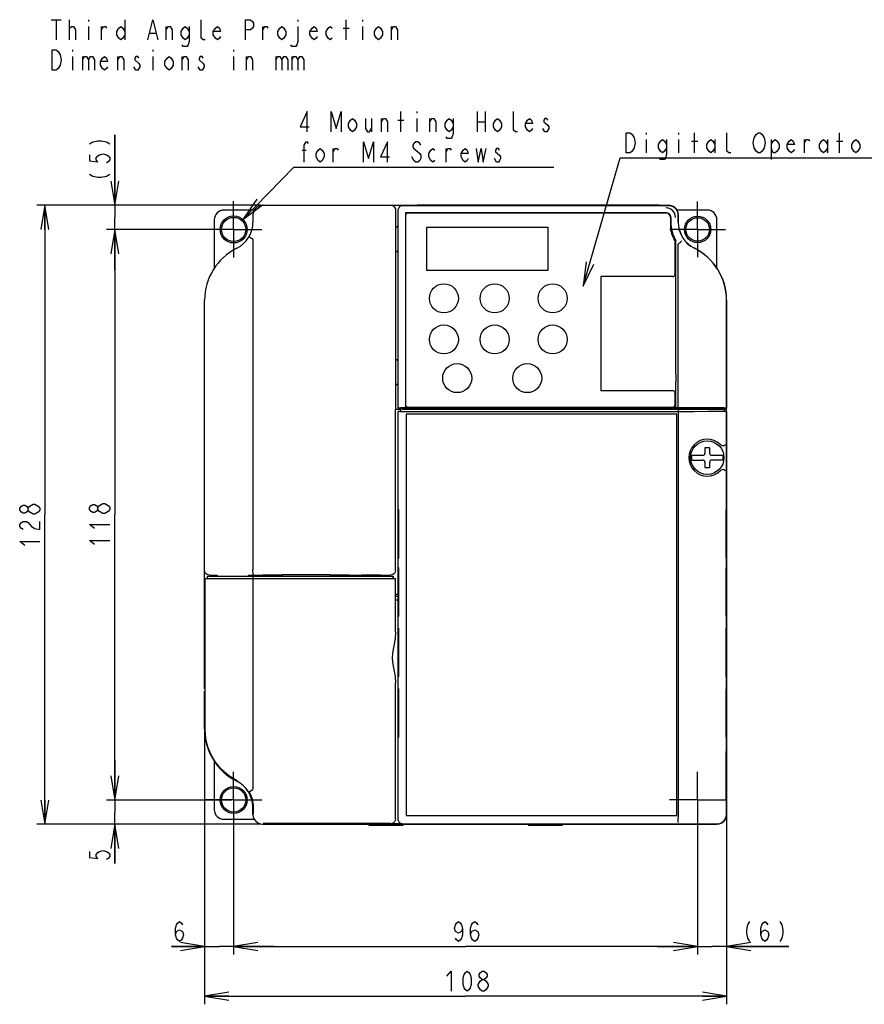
# Model space of a CAD drawing. Extents: x 30 to 410, y 12 to 287.
# Tile 14 of 19: x 30 to 135, y 151 to 273. Entities that reach past the tile are written whole.
import ezdxf

# ---------------------------------------------------------------- set-up
doc = ezdxf.new("R2010")
doc.units = 0
doc.header["$LTSCALE"] = 23.1
doc.linetypes.add('CENTER', pattern=[0.6, 0.375, -0.075, 0.075, -0.075])
doc.layers.get('0').update_dxf_attribs({"linetype": 'CONTINUOUS'})
for name, color, linetype in [('ALL_DIM', 7, 'CONTINUOUS'), ('ALL_NOTE', 7, 'CONTINUOUS'), ('DEFAULT_1', 7, 'CENTER')]:
    doc.layers.add(name, color=color, linetype=linetype)
doc.dimstyles.get("Standard").update_dxf_attribs({"dimtxt": 2.5, "dimasz": 2.5, "dimexe": 1.25, "dimexo": 0.625, "dimtad": 1, "dimcen": 2.5, "dimazin": 3, "dimtfac": 1, "dimtmove": 0, "dimatfit": 3})

# ---------------------------------------------------------------- blocks, each defined once
blk = doc.blocks.new('_OPEN')
at = {"color": 0, "linetype": 'BYBLOCK'}
for p, q in [((0, 0), (-1, 0.167)), ((-1, -0.167), (0, 0)), ((-1, 0), (0, 0))]:
    blk.add_line(p, q, dxfattribs=at)
blk = doc.blocks.new('*D0')
at = {"layer": 'ALL_DIM', "color": 2, "linetype": 'CONTINUOUS'}
for p, q in [((53.04, 189.5), (53.04, 156.93)), ((56.64, 175.87), (56.64, 156.93)), ((53.04, 157.93), (48.93, 157.93)), ((48.93, 157.93), (54.84, 157.93)), ((61.64, 157.93), (54.84, 157.93)), ((56.64, 157.93), (61.64, 157.93))]:
    blk.add_line(p, q, dxfattribs=at)
at = {"layer": 'ALL_DIM', "color": 2, "linetype": 'CONTINUOUS', "xscale": 3, "yscale": 3, "zscale": 3}
blk.add_blockref('_OPEN', (53.04, 157.93), dxfattribs=at)
at = {"layer": 'ALL_DIM', "color": 2, "linetype": 'CONTINUOUS', "xscale": 3, "yscale": 3, "zscale": 3, "rotation": 180}
blk.add_blockref('_OPEN', (56.64, 157.93), dxfattribs=at)
blk = doc.blocks.new('*D1')
at = {"layer": 'ALL_DIM', "color": 2, "linetype": 'CONTINUOUS'}
for p, q in [((56.64, 175.87), (56.64, 156.93)), ((114.24, 175.87), (114.24, 156.93)), ((56.64, 157.93), (85.44, 157.93)), ((114.24, 157.93), (85.44, 157.93))]:
    blk.add_line(p, q, dxfattribs=at)
at = {"layer": 'ALL_DIM', "color": 2, "linetype": 'CONTINUOUS', "xscale": 3, "yscale": 3, "zscale": 3, "rotation": 180}
blk.add_blockref('_OPEN', (56.64, 157.93), dxfattribs=at)
at = {"layer": 'ALL_DIM', "color": 2, "linetype": 'CONTINUOUS', "xscale": 3, "yscale": 3, "zscale": 3}
blk.add_blockref('_OPEN', (114.24, 157.93), dxfattribs=at)
blk = doc.blocks.new('*D2')
at = {"layer": 'ALL_DIM', "color": 2, "linetype": 'CONTINUOUS'}
for p, q in [((117.84, 190.13), (117.84, 156.93)), ((114.24, 175.87), (114.24, 156.93)), ((114.24, 157.93), (109.24, 157.93)), ((109.24, 157.93), (116.04, 157.93)), ((125.58, 157.93), (116.04, 157.93)), ((117.84, 157.93), (125.58, 157.93))]:
    blk.add_line(p, q, dxfattribs=at)
at = {"layer": 'ALL_DIM', "color": 2, "linetype": 'CONTINUOUS', "xscale": 3, "yscale": 3, "zscale": 3}
blk.add_blockref('_OPEN', (114.24, 157.93), dxfattribs=at)
at = {"layer": 'ALL_DIM', "color": 2, "linetype": 'CONTINUOUS', "xscale": 3, "yscale": 3, "zscale": 3, "rotation": 180}
blk.add_blockref('_OPEN', (117.84, 157.93), dxfattribs=at)
blk = doc.blocks.new('*D3')
at = {"layer": 'ALL_DIM', "color": 2, "linetype": 'CONTINUOUS'}
for p, q in [((53.04, 189.5), (53.04, 150.77)), ((117.84, 190.13), (117.84, 150.77)), ((53.04, 151.77), (85.44, 151.77)), ((117.84, 151.77), (85.44, 151.77))]:
    blk.add_line(p, q, dxfattribs=at)
at = {"layer": 'ALL_DIM', "color": 2, "linetype": 'CONTINUOUS', "xscale": 3, "yscale": 3, "zscale": 3, "rotation": 180}
blk.add_blockref('_OPEN', (53.04, 151.77), dxfattribs=at)
at = {"layer": 'ALL_DIM', "color": 2, "linetype": 'CONTINUOUS', "xscale": 3, "yscale": 3, "zscale": 3}
blk.add_blockref('_OPEN', (117.84, 151.77), dxfattribs=at)
blk = doc.blocks.new('*D4')
at = {"layer": 'ALL_DIM', "color": 2, "linetype": 'CONTINUOUS'}
for p, q in [((41.88, 249.92), (41.88, 258.68)), ((41.88, 258.68), (41.88, 248.42)), ((59.99, 249.92), (40.88, 249.92)), ((41.88, 241.92), (41.88, 248.42)), ((56.39, 246.92), (40.88, 246.92)), ((41.88, 246.92), (41.88, 241.92))]:
    blk.add_line(p, q, dxfattribs=at)
at = {"layer": 'ALL_DIM', "color": 2, "linetype": 'CONTINUOUS', "xscale": 3, "yscale": 3, "zscale": 3}
for p, rotation in [((41.88, 249.92), 270), ((41.88, 246.92), 90)]:
    blk.add_blockref('_OPEN', p, dxfattribs=dict(at, rotation=rotation))
blk = doc.blocks.new('*D5')
at = {"layer": 'ALL_DIM', "color": 2, "linetype": 'CONTINUOUS'}
for p, q in [((56.39, 246.92), (40.88, 246.92)), ((41.88, 246.92), (41.88, 211.52)), ((41.88, 176.12), (41.88, 211.52)), ((56.39, 176.12), (40.88, 176.12))]:
    blk.add_line(p, q, dxfattribs=at)
at = {"layer": 'ALL_DIM', "color": 2, "linetype": 'CONTINUOUS', "xscale": 3, "yscale": 3, "zscale": 3}
for p, rotation in [((41.88, 246.92), 90), ((41.88, 176.12), 270)]:
    blk.add_blockref('_OPEN', p, dxfattribs=dict(at, rotation=rotation))
blk = doc.blocks.new('*D6')
at = {"layer": 'ALL_DIM', "color": 2, "linetype": 'CONTINUOUS'}
for p, q in [((41.88, 176.12), (41.88, 181.12)), ((41.88, 181.12), (41.88, 174.62)), ((56.39, 176.12), (40.88, 176.12)), ((41.88, 168.22), (41.88, 174.62)), ((60, 173.12), (40.88, 173.12)), ((41.88, 173.12), (41.88, 168.22))]:
    blk.add_line(p, q, dxfattribs=at)
at = {"layer": 'ALL_DIM', "color": 2, "linetype": 'CONTINUOUS', "xscale": 3, "yscale": 3, "zscale": 3}
for p, rotation in [((41.88, 176.12), 270), ((41.88, 173.12), 90)]:
    blk.add_blockref('_OPEN', p, dxfattribs=dict(at, rotation=rotation))
blk = doc.blocks.new('*D7')
at = {"layer": 'ALL_DIM', "color": 2, "linetype": 'CONTINUOUS'}
for p, q in [((59.99, 249.92), (32.21, 249.92)), ((33.21, 249.92), (33.21, 211.52)), ((33.21, 173.12), (33.21, 211.52)), ((60, 173.12), (32.21, 173.12))]:
    blk.add_line(p, q, dxfattribs=at)
at = {"layer": 'ALL_DIM', "color": 2, "linetype": 'CONTINUOUS', "xscale": 3, "yscale": 3, "zscale": 3}
for p, rotation in [((33.21, 249.92), 90), ((33.21, 173.12), 270)]:
    blk.add_blockref('_OPEN', p, dxfattribs=dict(at, rotation=rotation))

msp = doc.modelspace()

# ---------------------------------------------------------------- linework, layer by layer
at = {"color": 2, "linetype": 'CONTINUOUS'}
for p, q in [((33.998, 272.957), (35.248, 272.957)), ((34.623, 272.957), (34.623, 270.457)), ((36.248, 270.457), (36.248, 272.957)), ((38.623, 272.957), (38.623, 272.749)), ((43.123, 272.957), (43.123, 270.457)), ((64.623, 272.957), (64.623, 272.749)), ((70.623, 270.457), (70.623, 272.957)), ((72.623, 272.957), (72.623, 272.749)), ((36.248, 271.915), (36.498, 272.124)), ((38.623, 272.124), (38.623, 270.457)), ((40.248, 270.457), (40.248, 272.124)), ((46.248, 271.29), (46.998, 271.29)), ((48.248, 270.457), (48.248, 272.124)), ((60.248, 270.457), (60.248, 272.124)), ((70.248, 271.915), (70.998, 271.915)), ((72.623, 272.124), (72.623, 270.457)), ((76.248, 270.457), (76.248, 272.124)), ((36.623, 269.207), (36.623, 268.999)), ((46.623, 269.207), (46.623, 268.999)), ((56.623, 269.207), (56.623, 268.999)), ((36.623, 268.374), (36.623, 266.707)), ((37.873, 268.374), (37.873, 266.707)), ((42.248, 266.707), (42.248, 268.374)), ((46.623, 268.374), (46.623, 266.707)), ((50.248, 266.707), (50.248, 268.374)), ((56.623, 268.374), (56.623, 266.707)), ((58.248, 266.707), (58.248, 268.374)), ((61.873, 268.374), (61.873, 266.707)), ((63.873, 268.374), (63.873, 266.707))]:
    msp.add_line(p, q, dxfattribs=at)
at = {"color": 7, "linetype": 'CONTINUOUS'}
for p, q in [((59.214, 249.325), (55.445, 249.325)), ((60.245, 249.925), (110.645, 249.925)), ((76.745, 249.325), (76.745, 224.605)), ((77.061, 224.728), (77.061, 249.31)), ((77.66, 249.909), (110.631, 249.909)), ((79.445, 249.985), (79.445, 249.925)), ((79.445, 249.985), (109.445, 249.985)), ((109.445, 249.985), (109.445, 249.925)), ((115.445, 249.325), (111.676, 249.325)), ((54.245, 248.125), (54.245, 242.112)), ((59.045, 248.725), (59.045, 247.825)), ((77.976, 248.994), (77.976, 224.783)), ((110.315, 248.994), (77.976, 248.994)), ((77.987, 248.779), (77.987, 225.091)), ((78.191, 248.983), (110.374, 248.983)), ((110.855, 248.395), (110.855, 247.08)), ((110.914, 248.395), (110.914, 247.81)), ((111.829, 248.711), (111.829, 247.825)), ((111.845, 247.825), (111.845, 248.725)), ((116.645, 242.11), (116.645, 248.125)), ((76.745, 247.246), (77.061, 247.246)), ((77.061, 247.241), (76.745, 247.246)), ((80.645, 241.825), (80.645, 247.225)), ((80.645, 247.225), (95.645, 247.225)), ((95.645, 247.225), (95.645, 241.825)), ((59.045, 245.662), (59.045, 204.676)), ((111.455, 241.375), (111.455, 245.437)), ((111.545, 228.959), (111.545, 245.518)), ((111.845, 224.785), (111.845, 245.073)), ((77.061, 244.209), (76.745, 244.204)), ((76.745, 244.204), (77.061, 244.204)), ((95.645, 241.825), (80.645, 241.825)), ((111.155, 241.075), (102.215, 241.075)), ((102.215, 241.075), (102.215, 226.915)), ((53.045, 189.925), (53.045, 238.15)), ((117.829, 238.15), (117.829, 225.333)), ((117.845, 189.924), (117.845, 238.15)), ((117.845, 234.476), (117.829, 234.476)), ((117.829, 234.448), (117.845, 234.448)), ((117.829, 233.842), (117.845, 233.842)), ((117.845, 233.813), (117.829, 233.813)), ((76.745, 230.746), (77.061, 230.746)), ((77.061, 230.741), (76.745, 230.746)), ((111.545, 228.959), (111.545, 228.051)), ((77.061, 227.709), (76.745, 227.704)), ((76.745, 227.704), (77.061, 227.704)), ((111.545, 224.785), (111.545, 228.051)), ((117.845, 227.276), (117.829, 227.276)), ((111.155, 226.915), (102.215, 226.915)), ((111.455, 225.175), (111.455, 226.615)), ((117.845, 227.248), (117.829, 227.248)), ((117.845, 226.642), (117.829, 226.642)), ((117.845, 226.613), (117.829, 226.613)), ((78.275, 224.875), (111.155, 224.875)), ((117.829, 225.333), (117.828, 225.148)), ((76.745, 224.605), (76.719, 224.579)), ((76.719, 204.625), (76.719, 224.579)), ((77.345, 224.579), (76.719, 224.579)), ((76.745, 224.605), (77.345, 224.605)), ((77.377, 224.78), (77.061, 224.728)), ((77.061, 224.728), (77.345, 224.727)), ((77.061, 173.74), (77.061, 224.344)), ((77.34, 224.344), (77.061, 224.344)), ((77.267, 224.31), (77.061, 224.344)), ((77.345, 224.347), (77.34, 224.344)), ((77.345, 224.727), (77.345, 224.726)), ((77.345, 224.725), (81.965, 224.725)), ((77.345, 224.647), (77.345, 224.347)), ((78.065, 224.647), (77.345, 224.647)), ((77.566, 224.61), (77.345, 224.647)), ((77.566, 224.31), (77.345, 224.347)), ((77.809, 224.308), (77.704, 224.308)), ((77.755, 224.608), (111.821, 224.608)), ((111.821, 224.308), (77.809, 224.308)), ((77.945, 224.647), (77.945, 224.725)), ((111.545, 224.782), (77.976, 224.782)), ((77.993, 224.647), (77.993, 224.725)), ((78.065, 224.647), (78.065, 224.654)), ((78.065, 224.654), (78.531, 224.654)), ((78.065, 224.005), (78.065, 174.205)), ((111.665, 224.005), (78.065, 224.005)), ((78.545, 224.647), (78.531, 224.654)), ((80.329, 224.647), (78.545, 224.647)), ((79.145, 224.647), (79.145, 224.725)), ((80.929, 224.642), (80.945, 224.634)), ((80.945, 224.634), (87.545, 224.634)), ((82.145, 224.726), (82.145, 224.758)), ((82.145, 224.725), (83.045, 224.725)), ((83.045, 224.758), (83.045, 224.726)), ((83.225, 224.725), (84.734, 224.725)), ((84.845, 224.726), (84.845, 224.758)), ((85.745, 224.758), (85.745, 224.726)), ((87.545, 224.634), (87.561, 224.642)), ((88.145, 224.739), (96.965, 224.74)), ((88.145, 224.732), (88.145, 224.739)), ((117.544, 224.647), (88.161, 224.647)), ((89.345, 224.739), (89.345, 224.647)), ((98.045, 224.758), (98.045, 224.742)), ((98.225, 224.741), (99.734, 224.741)), ((100.745, 224.758), (100.745, 224.742)), ((100.925, 224.74), (110.945, 224.74)), ((109.745, 224.647), (109.745, 224.74)), ((110.945, 224.739), (110.945, 224.732)), ((111.845, 224.785), (111.545, 224.785)), ((111.545, 224.725), (115.454, 224.725)), ((111.665, 174.205), (111.665, 224.005)), ((111.821, 224.608), (111.821, 224.308)), ((111.845, 224.305), (111.845, 173.946)), ((115.565, 224.743), (117.065, 224.743)), ((115.565, 224.726), (115.565, 224.743)), ((116.045, 224.743), (116.045, 224.647)), ((116.186, 224.647), (116.186, 224.743)), ((116.195, 224.743), (116.195, 224.728)), ((116.195, 224.728), (116.224, 224.727)), ((116.224, 224.727), (116.224, 224.743)), ((116.367, 224.647), (116.367, 224.743)), ((116.945, 224.647), (116.945, 224.743)), ((117.065, 224.743), (117.065, 224.73)), ((117.065, 224.73), (117.545, 224.73)), ((117.544, 224.647), (117.417, 224.626)), ((117.544, 224.347), (117.417, 224.326)), ((117.544, 224.647), (117.545, 224.347)), ((117.845, 224.605), (117.544, 224.605)), ((117.544, 224.347), (117.55, 224.344)), ((117.545, 224.733), (117.798, 224.733)), ((117.829, 224.344), (117.55, 224.344)), ((117.798, 224.733), (117.604, 224.765)), ((117.717, 224.325), (117.829, 224.344)), ((117.798, 224.733), (117.798, 224.733)), ((117.829, 224.344), (117.829, 174.339)), ((117.049, 220.239), (117.039, 220.249)), ((113.5, 218.905), (114.905, 218.905)), ((115.745, 219.835), (115.145, 219.835)), ((115.145, 219.835), (115.145, 219.145)), ((115.745, 219.145), (115.745, 219.835)), ((115.985, 218.905), (117.39, 218.905)), ((113.5, 218.305), (114.905, 218.305)), ((115.145, 218.065), (115.145, 217.375)), ((115.745, 217.375), (115.745, 218.065)), ((117.39, 218.305), (115.985, 218.305)), ((115.145, 217.375), (115.745, 217.375)), ((117.039, 216.961), (117.049, 216.971)), ((77.155, 212.123), (77.092, 212.124)), ((77.092, 212.124), (77.092, 206.126)), ((77.155, 206.127), (77.155, 212.123)), ((117.798, 212.124), (117.735, 212.123)), ((117.735, 212.123), (117.735, 206.127)), ((117.798, 206.126), (117.798, 212.124)), ((77.092, 206.126), (77.155, 206.127)), ((117.735, 206.127), (117.798, 206.126)), ((62.683, 204.063), (62.634, 204.014)), ((62.683, 204.063), (62.677, 203.905)), ((68.607, 204.063), (62.683, 204.063)), ((68.656, 204.014), (68.607, 204.063)), ((68.607, 204.063), (68.613, 203.905)), ((77.155, 204.923), (77.092, 204.924)), ((77.092, 204.924), (77.092, 198.926)), ((77.155, 198.927), (77.155, 204.923)), ((117.798, 204.924), (117.735, 204.923)), ((117.735, 204.923), (117.735, 198.927)), ((117.798, 198.926), (117.798, 204.924)), ((53.081, 203.605), (76.742, 203.605)), ((53.097, 184.9), (53.097, 203.605)), ((53.345, 203.905), (53.345, 203.605)), ((53.345, 203.905), (76.44, 203.905)), ((53.645, 204.025), (53.945, 204.025)), ((53.956, 204.014), (53.945, 204.025)), ((53.945, 203.905), (53.945, 204.025)), ((53.956, 203.905), (53.956, 204.014)), ((53.956, 204.014), (54.556, 204.014)), ((54.665, 203.905), (54.556, 204.014)), ((54.556, 203.905), (54.556, 204.014)), ((58.411, 203.905), (58.531, 204.025)), ((58.531, 204.025), (60.245, 204.025)), ((58.531, 204.025), (58.531, 203.905)), ((59.045, 203.605), (59.045, 177.518)), ((59.069, 203.605), (59.069, 203.905)), ((60.256, 204.014), (60.245, 204.025)), ((60.245, 204.025), (60.245, 203.905)), ((62.634, 204.014), (60.256, 204.014)), ((60.256, 203.905), (60.256, 204.014)), ((62.634, 203.905), (62.634, 204.014)), ((71.034, 204.014), (68.656, 204.014)), ((68.656, 203.905), (68.656, 204.014)), ((71.034, 204.014), (71.045, 204.025)), ((71.034, 203.905), (71.034, 204.014)), ((71.045, 204.025), (72.545, 204.025)), ((71.045, 203.905), (71.045, 204.025)), ((72.556, 204.014), (72.545, 204.025)), ((72.545, 204.025), (72.545, 203.905)), ((74.934, 204.014), (72.556, 204.014)), ((72.556, 203.905), (72.556, 204.014)), ((74.934, 204.014), (74.945, 204.025)), ((74.934, 203.905), (74.934, 204.014)), ((74.945, 204.025), (76.119, 204.025)), ((74.945, 203.905), (74.945, 204.025)), ((76.408, 203.905), (76.408, 203.605)), ((76.44, 203.905), (76.441, 203.876)), ((76.441, 203.876), (76.443, 203.79)), ((76.443, 203.79), (76.444, 203.657)), ((76.444, 203.657), (76.444, 203.605)), ((76.708, 203.605), (76.708, 201.759)), ((76.745, 196.986), (76.745, 203.398)), ((77.061, 201.625), (76.745, 201.625)), ((76.745, 201.426), (77.061, 201.426)), ((77.061, 200.905), (76.745, 200.905)), ((77.092, 198.926), (77.155, 198.927)), ((117.735, 198.927), (117.798, 198.926)), ((77.107, 197.125), (77.107, 191.725)), ((77.14, 191.725), (77.14, 197.125)), ((117.75, 197.125), (117.75, 191.725)), ((117.782, 191.725), (117.782, 197.125)), ((53.079, 190.825), (53.079, 190.592)), ((76.745, 173.756), (76.745, 190.664)), ((53.045, 190.371), (53.078, 190.371)), ((53.078, 190.35), (53.045, 190.35)), ((53.045, 184.894), (53.045, 189.625)), ((53.048, 189.718), (53.047, 184.9)), ((53.05, 189.925), (53.071, 189.925)), ((53.079, 190.592), (53.078, 190.35)), ((77.155, 189.923), (77.092, 189.924)), ((77.092, 189.924), (77.092, 183.926)), ((77.155, 183.927), (77.155, 189.923)), ((117.798, 189.924), (117.735, 189.923)), ((117.735, 189.923), (117.735, 183.927)), ((117.798, 183.926), (117.798, 189.924)), ((117.829, 190.376), (117.845, 190.376)), ((117.829, 190.35), (117.845, 190.35)), ((117.829, 189.925), (117.84, 189.925)), ((117.842, 174.327), (117.842, 189.718)), ((117.845, 184.894), (117.845, 189.625)), ((53.068, 189.325), (53.058, 189.325)), ((53.058, 189.325), (53.058, 186.625)), ((53.068, 189.325), (53.068, 186.625)), ((53.087, 189.325), (53.077, 189.325)), ((53.077, 189.325), (53.077, 186.625)), ((53.087, 189.325), (53.087, 186.625)), ((117.829, 189.325), (117.832, 189.325)), ((117.832, 189.325), (117.832, 186.625)), ((53.068, 186.625), (53.058, 186.625)), ((53.087, 186.625), (53.077, 186.625)), ((76.708, 185.891), (76.708, 173.793)), ((117.829, 186.625), (117.832, 186.625)), ((77.092, 183.926), (77.155, 183.927)), ((117.735, 183.927), (117.798, 183.926)), ((117.798, 182.124), (117.735, 182.123)), ((117.735, 182.123), (117.735, 176.127)), ((117.798, 176.126), (117.798, 182.124)), ((54.245, 180.94), (54.245, 174.925)), ((117.735, 176.127), (117.798, 176.126)), ((59.033, 175.288), (59.047, 174.475)), ((59.047, 174.327), (59.047, 175.225)), ((59.113, 174.393), (59.113, 175.225)), ((55.445, 173.725), (59.214, 173.725)), ((78.065, 174.205), (111.665, 174.205)), ((60.247, 173.128), (106.295, 173.128)), ((60.25, 173.125), (110.639, 173.125)), ((76.108, 173.193), (60.313, 173.193)), ((73.445, 173.125), (73.445, 172.945)), ((77.645, 172.945), (73.445, 172.945)), ((77.561, 173.156), (76.145, 173.156)), ((77.645, 173.125), (77.645, 172.945)), ((116.631, 173.141), (77.66, 173.141)), ((93.245, 173.125), (93.245, 172.945)), ((97.445, 172.945), (93.245, 172.945)), ((97.445, 173.125), (97.445, 172.945)), ((106.295, 173.128), (106.378, 173.141)), ((108.911, 173.141), (108.995, 173.128)), ((108.995, 173.128), (116.642, 173.128))]:
    msp.add_line(p, q, dxfattribs=at)
at = {"color": 2, "linetype": 'CONTINUOUS'}
for points in [[(45.998, 270.457), (46.623, 272.957), (47.248, 270.457)], [(53.123, 270.457), (52.873, 270.457), (52.623, 270.665), (52.623, 272.957)], [(58.123, 270.457), (58.123, 272.957), (58.748, 272.957), (58.998, 272.749), (59.123, 272.54), (59.123, 272.124), (58.998, 271.915), (58.748, 271.707), (58.123, 271.707)], [(36.498, 272.124), (36.748, 272.124), (36.998, 271.707), (36.998, 270.457)], [(40.248, 271.707), (40.498, 272.124), (40.748, 272.124), (40.873, 271.915)], [(43.123, 271.082), (42.873, 270.665), (42.623, 270.457), (42.373, 270.665), (42.123, 271.082), (42.123, 271.499), (42.373, 271.915), (42.623, 272.124), (42.873, 271.915), (43.123, 271.499)], [(48.248, 271.707), (48.498, 272.124), (48.748, 272.124), (48.998, 271.707), (48.998, 270.457)], [(51.123, 271.082), (50.873, 270.665), (50.623, 270.457), (50.373, 270.665), (50.123, 271.082), (50.123, 271.499), (50.373, 271.915), (50.623, 272.124), (50.873, 271.915), (51.123, 271.499)], [(51.123, 272.124), (51.123, 270.249), (50.998, 269.832), (50.873, 269.624), (50.373, 269.624), (50.248, 269.832)], [(54.998, 270.874), (54.873, 270.665), (54.623, 270.457), (54.373, 270.665), (54.123, 271.082), (54.123, 271.499), (54.373, 271.915), (54.623, 272.124), (54.873, 271.915), (54.998, 271.499), (54.123, 271.499)], [(60.248, 271.707), (60.498, 272.124), (60.748, 272.124), (60.873, 271.915)], [(63.123, 271.082), (62.873, 270.665), (62.623, 270.457), (62.373, 270.665), (62.123, 271.082), (62.123, 271.499), (62.373, 271.915), (62.623, 272.124), (62.873, 271.915), (63.123, 271.499), (63.123, 271.082)], [(64.623, 272.124), (64.623, 270.249), (64.498, 269.832), (64.373, 269.624), (63.873, 269.624), (63.748, 269.832)], [(66.998, 270.874), (66.873, 270.665), (66.623, 270.457), (66.373, 270.665), (66.123, 271.082), (66.123, 271.499), (66.373, 271.915), (66.623, 272.124), (66.873, 271.915), (66.998, 271.499), (66.123, 271.499)], [(68.873, 270.665), (68.623, 270.457), (68.373, 270.665), (68.123, 271.082), (68.123, 271.499), (68.373, 271.915), (68.623, 272.124), (68.873, 271.915)], [(75.123, 271.082), (74.873, 270.665), (74.623, 270.457), (74.373, 270.665), (74.123, 271.082), (74.123, 271.499), (74.373, 271.915), (74.623, 272.124), (74.873, 271.915), (75.123, 271.499), (75.123, 271.082)], [(76.248, 271.707), (76.498, 272.124), (76.748, 272.124), (76.998, 271.707), (76.998, 270.457)], [(34.123, 269.207), (34.623, 269.207), (34.873, 268.999), (34.998, 268.79), (35.123, 268.582), (35.248, 267.957), (35.123, 267.332), (34.998, 267.124), (34.873, 266.915), (34.623, 266.707), (34.123, 266.707), (34.123, 269.207)], [(37.873, 267.957), (38.123, 268.374), (38.373, 268.374), (38.623, 267.957), (38.623, 266.707)], [(38.623, 267.957), (38.873, 268.374), (39.123, 268.374), (39.373, 267.957), (39.373, 266.707)], [(40.998, 267.124), (40.873, 266.915), (40.623, 266.707), (40.373, 266.915), (40.123, 267.332), (40.123, 267.749), (40.373, 268.165), (40.623, 268.374), (40.873, 268.165), (40.998, 267.749), (40.123, 267.749)], [(42.248, 267.957), (42.498, 268.374), (42.748, 268.374), (42.998, 267.957), (42.998, 266.707)], [(44.373, 267.957), (44.873, 267.54), (44.998, 267.332), (44.998, 267.124), (44.873, 266.915), (44.748, 266.707), (44.498, 266.707), (44.373, 266.915), (44.248, 267.124)], [(44.873, 268.165), (44.748, 268.374), (44.498, 268.374), (44.373, 268.165), (44.373, 267.957)], [(49.123, 267.332), (48.873, 266.915), (48.623, 266.707), (48.373, 266.915), (48.123, 267.332), (48.123, 267.749), (48.373, 268.165), (48.623, 268.374), (48.873, 268.165), (49.123, 267.749), (49.123, 267.332)], [(50.248, 267.957), (50.498, 268.374), (50.748, 268.374), (50.998, 267.957), (50.998, 266.707)], [(52.373, 267.957), (52.873, 267.54), (52.998, 267.332), (52.998, 267.124), (52.873, 266.915), (52.748, 266.707), (52.498, 266.707), (52.373, 266.915), (52.248, 267.124)], [(52.873, 268.165), (52.748, 268.374), (52.498, 268.374), (52.373, 268.165), (52.373, 267.957)], [(58.248, 267.957), (58.498, 268.374), (58.748, 268.374), (58.998, 267.957), (58.998, 266.707)], [(61.873, 267.957), (62.123, 268.374), (62.373, 268.374), (62.623, 267.957), (62.623, 266.707)], [(62.623, 267.957), (62.873, 268.374), (63.123, 268.374), (63.373, 267.957), (63.373, 266.707)], [(63.873, 267.957), (64.123, 268.374), (64.373, 268.374), (64.623, 267.957), (64.623, 266.707)], [(64.623, 267.957), (64.873, 268.374), (65.123, 268.374), (65.373, 267.957), (65.373, 266.707)]]:
    msp.add_lwpolyline(points, dxfattribs=at)
at = {"color": 7, "linetype": 'CONTINUOUS'}
for points in [[(76.145, 249.925), (76.3, 249.904), (76.445, 249.845), (76.569, 249.749), (76.664, 249.625), (76.724, 249.48), (76.745, 249.325)], [(77.061, 249.31), (77.09, 249.495), (77.175, 249.662), (77.307, 249.795), (77.474, 249.88), (77.66, 249.909)], [(111.162, 249.242), (110.914, 249.432), (110.625, 249.552), (110.315, 249.593)], [(110.631, 249.909), (110.941, 249.868), (111.23, 249.749), (111.478, 249.558), (111.669, 249.31), (111.788, 249.021), (111.829, 248.711)], [(111.513, 248.395), (111.472, 248.705), (111.352, 248.994), (111.162, 249.242)], [(58.572, 246.041), (58.59, 246.023), (58.648, 245.983), (58.743, 245.922), (58.867, 245.848), (59.009, 245.765)], [(59.045, 245.662), (59.043, 245.694), (59.037, 245.723), (59.026, 245.748), (59.009, 245.765)], [(111.845, 245.074), (111.846, 245.097), (111.85, 245.118), (111.856, 245.136), (111.865, 245.15), (111.876, 245.161)], [(111.876, 245.161), (112.003, 245.258), (112.115, 245.345), (112.202, 245.417), (112.258, 245.468), (112.279, 245.493)], [(117.828, 225.148), (117.823, 224.979), (117.816, 224.847), (117.807, 224.762), (117.798, 224.733)], [(111.845, 224.305), (77.753, 224.305), (77.643, 224.305), (77.542, 224.306), (77.453, 224.306), (77.378, 224.307), (77.321, 224.308), (77.283, 224.309), (77.267, 224.31)], [(77.976, 224.785), (77.796, 224.785), (77.633, 224.784), (77.502, 224.783), (77.413, 224.782), (77.377, 224.78)], [(77.566, 224.61), (77.575, 224.61), (77.593, 224.609), (77.622, 224.609), (77.659, 224.608), (77.755, 224.608)], [(77.704, 224.308), (77.622, 224.309), (77.593, 224.309), (77.575, 224.31), (77.566, 224.31)], [(80.929, 224.642), (80.897, 224.643), (80.811, 224.645), (80.678, 224.646), (80.512, 224.647), (80.329, 224.647)], [(81.965, 224.725), (82.034, 224.725), (82.092, 224.725), (82.131, 224.726), (82.145, 224.726)], [(82.145, 224.758), (82.167, 224.759), (82.231, 224.76), (82.329, 224.761), (82.454, 224.761), (82.593, 224.762), (82.732, 224.761), (82.858, 224.761), (82.958, 224.76), (83.023, 224.759), (83.045, 224.758)], [(83.045, 224.726), (83.059, 224.726), (83.098, 224.725)], [(83.098, 224.725), (83.156, 224.725), (83.225, 224.725)], [(84.734, 224.725), (84.792, 224.725), (84.831, 224.726), (84.845, 224.726)], [(84.845, 224.758), (84.867, 224.759), (84.931, 224.76), (85.029, 224.761), (85.154, 224.761), (85.293, 224.762), (85.432, 224.761), (85.558, 224.761), (85.658, 224.76), (85.723, 224.759), (85.745, 224.758)], [(85.745, 224.726), (85.759, 224.726), (85.798, 224.725)], [(85.798, 224.725), (85.856, 224.725), (87.545, 224.725)], [(87.545, 224.725), (87.73, 224.725), (87.898, 224.726), (88.03, 224.727), (88.115, 224.729), (88.145, 224.73)], [(88.161, 224.647), (87.977, 224.647), (87.811, 224.646), (87.679, 224.645), (87.593, 224.643), (87.561, 224.642)], [(96.965, 224.741), (97.034, 224.741), (97.092, 224.741), (97.131, 224.742), (97.145, 224.742)], [(97.145, 224.758), (97.167, 224.759), (97.231, 224.76), (97.329, 224.761), (97.454, 224.761), (97.593, 224.762), (97.732, 224.761), (97.858, 224.761), (97.958, 224.76), (98.023, 224.759), (98.045, 224.758)], [(98.045, 224.742), (98.059, 224.742), (98.098, 224.741)], [(98.098, 224.741), (98.156, 224.741), (98.225, 224.741)], [(99.734, 224.741), (99.792, 224.741), (99.831, 224.742), (99.845, 224.742)], [(100.745, 224.758), (100.722, 224.759), (100.658, 224.76), (100.559, 224.761), (100.435, 224.761), (100.297, 224.762), (100.158, 224.761), (100.033, 224.761), (99.933, 224.76), (99.867, 224.759), (99.845, 224.758)], [(100.745, 224.742), (100.759, 224.742), (100.798, 224.741)], [(100.798, 224.741), (100.856, 224.741), (100.925, 224.741)], [(110.945, 224.73), (110.974, 224.729), (111.059, 224.727), (111.192, 224.726), (111.359, 224.725), (111.545, 224.725)], [(111.821, 224.608), (113.695, 224.611), (115.515, 224.616), (117.258, 224.623)], [(117.258, 224.323), (115.515, 224.316), (113.695, 224.311), (111.821, 224.308)], [(117.281, 224.769), (115.536, 224.776), (113.717, 224.782), (111.845, 224.785)], [(117.398, 224.321), (115.618, 224.314), (113.76, 224.309), (111.845, 224.305)], [(115.454, 224.725), (115.512, 224.725), (115.551, 224.726), (115.565, 224.726)], [(117.258, 224.623), (117.339, 224.624), (117.394, 224.625), (117.417, 224.626)], [(117.417, 224.326), (117.394, 224.325), (117.339, 224.324), (117.258, 224.323)], [(117.604, 224.765), (117.575, 224.766), (117.509, 224.768), (117.408, 224.769), (117.281, 224.769)], [(117.717, 224.325), (117.689, 224.324), (117.623, 224.323), (117.524, 224.322), (117.398, 224.321)], [(117.524, 220.087), (117.442, 220.055), (117.347, 220.052), (117.247, 220.084), (117.148, 220.149), (117.049, 220.239)], [(117.524, 220.087), (117.598, 220.139), (117.661, 220.204), (117.698, 220.278)], [(117.049, 216.971), (117.115, 217.033), (117.188, 217.091), (117.27, 217.136), (117.36, 217.159), (117.448, 217.154), (117.524, 217.123)], [(117.698, 216.932), (117.661, 217.005), (117.598, 217.07), (117.524, 217.123)], [(53.645, 204.025), (53.49, 204.045), (53.345, 204.105), (53.221, 204.201), (53.125, 204.325), (53.065, 204.47), (53.045, 204.625)], [(59.093, 204.076), (59.078, 204.107), (59.065, 204.193), (59.054, 204.326), (59.047, 204.492), (59.045, 204.676)], [(76.719, 204.625), (76.699, 204.47), (76.639, 204.325), (76.543, 204.201), (76.419, 204.105), (76.275, 204.045), (76.119, 204.025)], [(53.08, 203.548), (53.079, 203.481), (53.079, 203.398), (53.079, 190.825)], [(53.081, 203.605), (53.081, 203.59), (53.08, 203.548)], [(76.744, 203.548), (76.743, 203.59), (76.742, 203.605)], [(76.745, 203.398), (76.744, 203.481), (76.744, 203.548)], [(76.745, 196.986), (76.689, 196.179), (76.578, 195.477), (76.454, 194.857), (76.346, 194.3), (76.303, 193.795), (76.357, 193.285), (76.467, 192.726), (76.589, 192.114), (76.694, 191.434), (76.745, 190.664)], [(77.123, 197.434), (77.117, 197.41), (77.112, 197.343), (77.108, 197.243), (77.107, 197.125)], [(77.14, 197.125), (77.138, 197.243), (77.135, 197.343), (77.13, 197.41), (77.123, 197.434)], [(117.766, 197.434), (117.76, 197.41), (117.755, 197.343), (117.751, 197.243), (117.75, 197.125)], [(117.782, 197.125), (117.781, 197.243), (117.778, 197.343), (117.772, 197.41), (117.766, 197.434)], [(77.107, 191.725), (77.108, 191.607), (77.112, 191.506), (77.117, 191.439), (77.123, 191.416)], [(77.123, 191.416), (77.13, 191.439), (77.135, 191.506), (77.138, 191.607), (77.14, 191.725)], [(117.75, 191.725), (117.751, 191.607), (117.755, 191.506), (117.76, 191.439), (117.766, 191.416)], [(117.766, 191.416), (117.772, 191.439), (117.778, 191.506), (117.781, 191.607), (117.782, 191.725)], [(53.049, 189.868), (53.048, 189.801), (53.048, 189.718)], [(53.05, 189.925), (53.049, 189.91), (53.049, 189.868)], [(53.078, 190.35), (53.077, 190.189), (53.075, 190.045), (53.073, 189.956), (53.071, 189.925)], [(117.841, 189.868), (117.84, 189.91), (117.84, 189.925)], [(117.842, 189.718), (117.842, 189.801), (117.841, 189.868)], [(57.074, 178.508), (56.053, 179.123), (55.138, 179.909), (54.395, 180.801), (53.846, 181.721), (53.474, 182.613), (53.246, 183.45), (53.13, 184.214), (53.097, 184.9)], [(58.58, 177.129), (58.609, 177.157), (58.699, 177.22), (58.838, 177.311), (59.01, 177.419)], [(59.01, 177.419), (59.027, 177.435), (59.038, 177.459), (59.043, 177.487), (59.045, 177.518)], [(59.047, 174.327), (59.088, 174.017), (59.208, 173.728), (59.399, 173.479), (59.647, 173.288), (59.937, 173.168), (60.247, 173.128)], [(76.745, 173.756), (76.715, 173.571), (76.63, 173.404), (76.498, 173.271), (76.33, 173.186), (76.145, 173.156)], [(77.66, 173.141), (77.474, 173.17), (77.307, 173.255), (77.175, 173.387), (77.09, 173.554), (77.061, 173.74)], [(111.797, 173.347), (111.811, 173.383), (111.824, 173.472), (111.835, 173.603), (111.842, 173.766), (111.845, 173.946)], [(117.829, 174.339), (117.788, 174.028), (117.669, 173.739), (117.478, 173.491), (117.23, 173.301), (116.941, 173.181), (116.631, 173.141)], [(116.642, 173.128), (116.953, 173.168), (117.242, 173.288), (117.491, 173.479), (117.681, 173.727), (117.801, 174.017), (117.842, 174.327)]]:
    msp.add_lwpolyline(points, dxfattribs=at)
for centre, radius in [((56.645, 246.925), 1.68), ((56.645, 246.925), 1.5), ((114.245, 246.925), 1.635), ((114.245, 246.925), 1.455), ((82.745, 238.375), 1.8), ((89.045, 238.375), 1.8), ((96.245, 238.375), 1.8), ((82.745, 233.275), 1.8), ((89.045, 233.275), 1.8), ((96.245, 233.275), 1.8), ((84.395, 228.475), 1.8), ((93.095, 228.475), 1.8), ((115.445, 218.605), 2.071), ((56.645, 176.125), 1.68), ((56.645, 176.125), 1.5)]:
    msp.add_circle(centre, radius, dxfattribs=at)
for centre, radius, start, end in [((55.445, 248.125), 1.2, 90, 180), ((60.245, 248.725), 1.2, 90, 180), ((110.645, 248.725), 1.2, 0, 90), ((115.445, 248.125), 1.2, 0, 90), ((78.275, 248.695), 0.3, 106.2602, 163.7398), ((110.315, 248.395), 0.599, 359.963, 90.01417), ((110.255, 248.395), 0.6, 0, 78.52166), ((55.445, 247.825), 3.6, 296.3866, 360), ((115.445, 247.825), 4.65, 189.21414, 210.90004), ((115.445, 247.825), 4.531, 180.18806, 210.60091), ((115.445, 247.825), 3.616, 180, 243.6122), ((115.445, 247.825), 3.6, 180, 243.6122), ((60.245, 238.15), 7.2, 116.3884, 180.00059), ((110.645, 238.15), 7.184, 359.99985, 63.6122), ((110.645, 238.15), 7.2, 0, 63.6122), ((111.155, 241.375), 0.3, 270, 360), ((111.155, 226.615), 0.3, 0, 90), ((78.275, 225.175), 0.3, 196.2602, 270), ((111.155, 225.175), 0.3, 270, 360), ((113.555, 224.935), 0.24, 241.79273, 298.20727), ((115.445, 218.605), 2.29, 45.88239, 314.11766), ((115.445, 218.605), 1.968, 171.2306, 188.7694), ((114.905, 219.145), 0.24, 270, 360), ((115.985, 219.145), 0.24, 180, 270), ((115.445, 218.605), 1.968, 351.2306, 8.7694), ((114.905, 218.065), 0.24, 0, 90), ((115.985, 218.065), 0.24, 90, 180), ((60.245, 184.894), 7.2, 180, 243.54691), ((60.245, 184.9), 7.197, 180, 243.6122), ((110.645, 184.894), 7.2, 358.40748, 360), ((55.434, 175.225), 3.6, 1, 63.54691), ((55.445, 175.225), 3.603, 0, 63.6122), ((55.445, 175.225), 3.668, 0, 31.26512), ((55.445, 174.925), 1.2, 180, 270), ((60.25, 174.325), 1.2, 225.17849, 270), ((80.924, 173.425), 0.3, 270, 273.3207), ((103.166, 173.425), 0.3, 266.6793, 270), ((110.639, 174.325), 1.2, 270, 270.9903)]:
    msp.add_arc(centre, radius, start, end, dxfattribs=at)
at = {"layer": 'ALL_DIM', "color": 2, "linetype": 'CONTINUOUS'}
for p, q in [((41.259, 212.184), (41.05, 211.934)), ((87.503, 152.391), (87.253, 152.599))]:
    msp.add_line(p, q, dxfattribs=at)
for points in [[(38.759, 257.555), (39.175, 257.805), (39.8, 257.93), (40.217, 257.93), (40.842, 257.805), (41.259, 257.555)], [(38.759, 256.18), (38.759, 255.43), (39.8, 255.305), (39.592, 255.555), (39.592, 255.805), (39.8, 256.055), (40.009, 256.18), (40.425, 256.305), (40.842, 256.18), (41.05, 256.055), (41.259, 255.805), (41.259, 255.555), (41.05, 255.305), (40.842, 255.18)], [(38.759, 253.805), (39.175, 253.555), (39.8, 253.43), (40.217, 253.43), (40.842, 253.555), (41.259, 253.805)], [(31.126, 212.076), (30.917, 211.826), (30.709, 211.701), (30.501, 211.701), (30.292, 211.826), (30.084, 212.076), (30.084, 212.326), (30.292, 212.576), (30.501, 212.701), (30.709, 212.701), (30.917, 212.576), (31.126, 212.326)], [(31.751, 211.576), (31.334, 211.826), (31.126, 212.076), (31.126, 212.326), (31.334, 212.576), (31.751, 212.826)], [(31.751, 212.826), (31.959, 212.826), (32.167, 212.701), (32.376, 212.576), (32.584, 212.326), (32.584, 212.076)], [(39.8, 212.184), (39.592, 211.934), (39.384, 211.809), (39.175, 211.809), (38.967, 211.934), (38.759, 212.184), (38.759, 212.434), (38.967, 212.684), (39.175, 212.809), (39.384, 212.809), (39.592, 212.684), (39.8, 212.434)], [(40.425, 211.684), (40.009, 211.934), (39.8, 212.184), (39.8, 212.434), (40.009, 212.684), (40.425, 212.934)], [(40.425, 212.934), (40.634, 212.934), (40.842, 212.809), (41.05, 212.684), (41.259, 212.434), (41.259, 212.184)], [(32.584, 212.076), (32.376, 211.826), (32.167, 211.701), (31.959, 211.576), (31.751, 211.576)], [(41.05, 211.934), (40.634, 211.684), (40.425, 211.684)], [(30.501, 209.701), (30.292, 209.826), (30.084, 210.076), (30.084, 210.326), (30.292, 210.576), (30.501, 210.701), (30.917, 210.701), (31.126, 210.576), (31.334, 210.326), (31.542, 210.076), (31.959, 209.826), (32.584, 209.701), (32.584, 210.701)], [(39.384, 209.809), (38.759, 210.309), (41.259, 210.309)], [(30.709, 207.701), (30.084, 208.201), (32.584, 208.201)], [(39.384, 207.809), (38.759, 208.309), (41.259, 208.309)], [(38.759, 169.718), (38.759, 168.968), (39.8, 168.843), (39.592, 169.093), (39.592, 169.343), (39.8, 169.593), (40.009, 169.718), (40.425, 169.843), (40.842, 169.718), (41.05, 169.593), (41.259, 169.343), (41.259, 169.093), (41.05, 168.843), (40.842, 168.718)], [(49.429, 159.385), (49.554, 159.801), (49.929, 160.01), (50.304, 159.801), (50.429, 159.385), (50.304, 158.968), (50.179, 158.76), (49.929, 158.551), (49.679, 158.76), (49.554, 158.968), (49.429, 159.385), (49.429, 160.218), (49.554, 160.635), (49.679, 160.843), (49.929, 161.051), (50.179, 160.843), (50.304, 160.635)], [(85.065, 160.218), (84.94, 159.801), (84.565, 159.593), (84.19, 159.801), (84.065, 160.218), (84.19, 160.635), (84.315, 160.843), (84.565, 161.051), (84.815, 160.843), (84.94, 160.635), (85.065, 160.218), (85.065, 159.385), (84.94, 158.968), (84.815, 158.76), (84.565, 158.551), (84.315, 158.76), (84.19, 158.968)], [(86.065, 159.385), (86.19, 159.801), (86.565, 160.01), (86.94, 159.801), (87.065, 159.385), (86.94, 158.968), (86.815, 158.76), (86.565, 158.551), (86.315, 158.76), (86.19, 158.968), (86.065, 159.385), (86.065, 160.218), (86.19, 160.635), (86.315, 160.843), (86.565, 161.051), (86.815, 160.843), (86.94, 160.635)], [(120.7, 161.051), (120.45, 160.635), (120.325, 160.01), (120.325, 159.593), (120.45, 158.968), (120.7, 158.551)], [(122.075, 159.385), (122.2, 159.801), (122.575, 160.01), (122.95, 159.801), (123.075, 159.385), (122.95, 158.968), (122.825, 158.76), (122.575, 158.551), (122.325, 158.76), (122.2, 158.968), (122.075, 159.385), (122.075, 160.218), (122.2, 160.635), (122.325, 160.843), (122.575, 161.051), (122.825, 160.843), (122.95, 160.635)], [(124.45, 161.051), (124.7, 160.635), (124.825, 160.01), (124.825, 159.593), (124.7, 158.968), (124.45, 158.551)], [(83.128, 154.266), (83.628, 154.891), (83.628, 152.391)], [(85.628, 152.391), (85.378, 152.599), (85.253, 152.807), (85.128, 153.224), (85.128, 154.057), (85.253, 154.474), (85.378, 154.682), (85.628, 154.891), (85.878, 154.682), (86.003, 154.474), (86.128, 154.057), (86.128, 153.224), (86.003, 152.807), (85.878, 152.599), (85.628, 152.391)], [(87.503, 153.849), (87.253, 154.057), (87.128, 154.266), (87.128, 154.474), (87.253, 154.682), (87.503, 154.891), (87.753, 154.891), (88.003, 154.682), (88.128, 154.474), (88.128, 154.266), (88.003, 154.057), (87.753, 153.849)], [(87.003, 153.224), (87.253, 153.641), (87.503, 153.849), (87.753, 153.849), (88.003, 153.641)], [(87.253, 152.599), (87.003, 153.016), (87.003, 153.224)], [(88.253, 153.016), (88.003, 152.599), (87.753, 152.391), (87.503, 152.391)], [(88.003, 153.641), (88.253, 153.224), (88.253, 153.016)]]:
    msp.add_lwpolyline(points, dxfattribs=at)
at = {"layer": 'ALL_NOTE', "color": 2, "linetype": 'CONTINUOUS'}
for p, q in [((77.384, 259.045), (77.384, 261.545)), ((79.384, 261.545), (79.384, 261.337)), ((86.884, 261.545), (86.884, 259.045)), ((87.884, 261.545), (87.884, 259.045)), ((73.759, 260.712), (73.759, 259.045)), ((75.009, 259.045), (75.009, 260.712)), ((77.009, 260.503), (77.759, 260.503)), ((79.384, 260.712), (79.384, 259.045)), ((81.009, 259.045), (81.009, 260.712)), ((86.884, 260.295), (87.884, 260.295)), ((95.259, 259.045), (95.009, 259.462)), ((107.873, 258.933), (107.873, 258.724)), ((107.873, 258.099), (107.873, 256.433)), ((111.873, 258.933), (111.873, 258.724)), ((111.873, 258.099), (111.873, 256.433)), ((113.498, 257.891), (114.248, 257.891)), ((113.873, 256.433), (113.873, 258.933)), ((116.373, 258.099), (116.373, 256.433)), ((123.373, 258.099), (123.373, 255.599)), ((127.498, 256.433), (127.498, 258.099)), ((130.373, 258.099), (130.373, 256.433)), ((131.498, 257.891), (132.248, 257.891)), ((131.873, 256.433), (131.873, 258.933)), ((65.134, 256.753), (65.634, 256.753)), ((69.009, 255.295), (69.009, 256.962)), ((79.009, 256.962), (79.759, 256.337)), ((83.009, 255.295), (83.009, 256.962)), ((79.009, 255.503), (78.759, 255.92)), ((89.259, 255.295), (89.009, 255.712)), ((100.04, 239.879), (104.623, 255.808)), ((104.623, 255.808), (104.873, 255.808)), ((104.873, 255.808), (136.873, 255.808)), ((57.771, 248.172), (64.134, 254.67)), ((64.134, 254.67), (64.384, 254.67)), ((64.384, 254.67), (96.384, 254.67))]:
    msp.add_line(p, q, dxfattribs=at)
for points in [[(65.759, 259.045), (65.759, 261.545), (64.884, 259.67), (66.009, 259.67)], [(68.759, 259.045), (68.759, 261.545), (69.384, 259.462), (70.009, 261.545), (70.009, 259.045)], [(91.884, 259.045), (91.634, 259.045), (91.384, 259.253), (91.384, 261.545)], [(71.884, 259.67), (71.634, 259.253), (71.384, 259.045), (71.134, 259.253), (70.884, 259.67), (70.884, 260.087), (71.134, 260.503), (71.384, 260.712), (71.634, 260.503), (71.884, 260.087), (71.884, 259.67)], [(73.009, 260.712), (73.009, 259.462), (73.259, 259.045), (73.509, 259.045), (73.759, 259.462)], [(75.009, 260.295), (75.259, 260.712), (75.509, 260.712), (75.759, 260.295), (75.759, 259.045)], [(81.009, 260.295), (81.259, 260.712), (81.509, 260.712), (81.759, 260.295), (81.759, 259.045)], [(83.884, 259.67), (83.634, 259.253), (83.384, 259.045), (83.134, 259.253), (82.884, 259.67), (82.884, 260.087), (83.134, 260.503), (83.384, 260.712), (83.634, 260.503), (83.884, 260.087)], [(83.884, 260.712), (83.884, 258.837), (83.759, 258.42), (83.634, 258.212), (83.134, 258.212), (83.009, 258.42)], [(89.884, 259.67), (89.634, 259.253), (89.384, 259.045), (89.134, 259.253), (88.884, 259.67), (88.884, 260.087), (89.134, 260.503), (89.384, 260.712), (89.634, 260.503), (89.884, 260.087), (89.884, 259.67)], [(93.759, 259.462), (93.634, 259.253), (93.384, 259.045), (93.134, 259.253), (92.884, 259.67), (92.884, 260.087), (93.134, 260.503), (93.384, 260.712), (93.634, 260.503), (93.759, 260.087), (92.884, 260.087)], [(95.634, 260.503), (95.509, 260.712), (95.259, 260.712), (95.134, 260.503), (95.134, 260.295)], [(95.134, 260.295), (95.634, 259.878), (95.759, 259.67), (95.759, 259.462)], [(95.759, 259.462), (95.509, 259.045), (95.259, 259.045)], [(105.373, 258.933), (105.873, 258.933), (106.123, 258.724)], [(106.373, 257.058), (106.123, 256.641), (105.873, 256.433), (105.373, 256.433), (105.373, 258.933)], [(106.123, 258.724), (106.373, 258.308), (106.498, 257.683), (106.373, 257.058)], [(110.373, 257.058), (110.123, 256.641), (109.873, 256.433), (109.623, 256.641), (109.373, 257.058), (109.373, 257.474), (109.623, 257.891), (109.873, 258.099), (110.123, 257.891), (110.373, 257.474)], [(110.373, 258.099), (110.373, 256.224), (110.248, 255.808), (110.123, 255.599), (109.623, 255.599), (109.498, 255.808)], [(116.373, 257.058), (116.123, 256.641), (115.873, 256.433), (115.623, 256.641), (115.373, 257.058), (115.373, 257.474), (115.623, 257.891), (115.873, 258.099), (116.123, 257.891), (116.373, 257.474)], [(118.373, 256.433), (118.123, 256.433), (117.873, 256.641), (117.873, 258.933)], [(121.498, 256.641), (121.248, 257.058), (121.123, 257.683), (121.248, 258.308)], [(121.248, 258.308), (121.498, 258.724), (121.748, 258.933), (121.998, 258.933), (122.248, 258.724), (122.498, 258.308)], [(122.498, 258.308), (122.623, 257.683), (122.498, 257.058), (122.248, 256.641)], [(123.373, 257.474), (123.623, 257.891), (123.873, 258.099), (124.123, 257.891), (124.373, 257.474), (124.373, 257.058), (124.123, 256.641), (123.873, 256.433), (123.623, 256.433), (123.373, 257.058)], [(126.248, 256.849), (126.123, 256.641), (125.873, 256.433), (125.623, 256.641), (125.373, 257.058), (125.373, 257.474), (125.623, 257.891), (125.873, 258.099), (126.123, 257.891), (126.248, 257.474), (125.373, 257.474)], [(127.498, 257.683), (127.748, 258.099), (127.998, 258.099), (128.123, 257.891)], [(130.373, 257.058), (130.123, 256.641), (129.873, 256.433), (129.623, 256.641), (129.373, 257.058), (129.373, 257.474), (129.623, 257.891), (129.873, 258.099), (130.123, 257.891), (130.373, 257.474)], [(134.373, 257.058), (134.123, 256.641), (133.873, 256.433), (133.623, 256.641), (133.373, 257.058), (133.373, 257.474), (133.623, 257.891), (133.873, 258.099), (134.123, 257.891), (134.373, 257.474), (134.373, 257.058)], [(65.384, 255.295), (65.384, 257.378), (65.634, 257.795), (65.759, 257.795), (65.884, 257.587)], [(67.884, 255.92), (67.634, 255.503), (67.384, 255.295), (67.134, 255.503), (66.884, 255.92), (66.884, 256.337), (67.134, 256.753), (67.384, 256.962), (67.634, 256.753), (67.884, 256.337), (67.884, 255.92)], [(69.009, 256.545), (69.259, 256.962), (69.509, 256.962), (69.634, 256.753)], [(72.759, 255.295), (72.759, 257.795), (73.384, 255.712), (74.009, 257.795), (74.009, 255.295)], [(75.759, 255.295), (75.759, 257.795), (74.884, 255.92), (76.009, 255.92)], [(79.884, 257.378), (79.759, 257.587), (79.509, 257.795), (79.259, 257.795), (79.009, 257.587), (78.884, 257.378), (78.884, 257.17), (79.009, 256.962)], [(81.634, 255.503), (81.384, 255.295), (81.134, 255.503), (80.884, 255.92), (80.884, 256.337), (81.134, 256.753), (81.384, 256.962), (81.634, 256.753)], [(83.009, 256.545), (83.259, 256.962), (83.509, 256.962), (83.634, 256.753)], [(85.759, 255.712), (85.634, 255.503), (85.384, 255.295), (85.134, 255.503), (84.884, 255.92), (84.884, 256.337), (85.134, 256.753), (85.384, 256.962), (85.634, 256.753), (85.759, 256.337), (84.884, 256.337)], [(86.759, 256.962), (87.009, 255.295), (87.384, 256.962), (87.634, 255.295), (88.009, 256.962)], [(89.634, 256.753), (89.509, 256.962), (89.259, 256.962), (89.134, 256.753), (89.134, 256.545), (89.634, 256.128)], [(122.248, 256.641), (121.998, 256.433), (121.748, 256.433), (121.498, 256.641)], [(79.759, 256.337), (79.884, 256.128), (79.884, 255.712), (79.759, 255.503), (79.509, 255.295), (79.259, 255.295), (79.009, 255.503)], [(89.634, 256.128), (89.759, 255.92), (89.759, 255.712), (89.634, 255.503), (89.509, 255.295), (89.259, 255.295)], [(59.512, 250.665), (57.771, 248.172), (60.227, 249.966)], [(100.389, 242.9), (100.04, 239.879), (101.35, 242.624)]]:
    msp.add_lwpolyline(points, dxfattribs=at)
at = {"layer": 'DEFAULT_1', "color": 7, "linetype": 'CENTER'}
for p, q in [((56.645, 246.925), (56.645, 250.425)), ((114.245, 246.925), (114.245, 250.38)), ((56.645, 246.925), (53.145, 246.925)), ((56.645, 246.925), (56.645, 243.425)), ((56.645, 246.925), (60.145, 246.925)), ((114.245, 246.925), (110.79, 246.925)), ((114.245, 246.925), (117.7, 246.925)), ((114.245, 246.925), (114.245, 243.47)), ((56.645, 176.125), (56.645, 179.625)), ((114.245, 176.125), (114.245, 179.625)), ((56.645, 176.125), (53.145, 176.125)), ((56.645, 176.125), (60.145, 176.125)), ((56.645, 176.125), (56.645, 172.625)), ((114.245, 176.125), (110.745, 176.125)), ((114.245, 176.125), (117.745, 176.125)), ((114.245, 176.125), (114.245, 172.625))]:
    msp.add_line(p, q, dxfattribs=at)

# ---------------------------------------------------------------- dimensions: what is measured, and where the dimension line sits
at = {"layer": 'ALL_DIM', "color": 2, "linetype": 'CONTINUOUS'}
for base, p1, p2, angle, picture, middle in [((41.884, 246.925), (59.995, 249.925), (56.395, 246.925), 270, '*D4', (41.259, 252.68)), ((33.209, 249.925), (60, 173.125), (59.995, 249.925), 90, '*D7', (32.584, 207.201)), ((41.884, 176.125), (56.395, 246.925), (56.395, 176.125), 270, '*D5', (41.259, 207.309)), ((114.245, 157.926), (117.845, 190.126), (114.245, 175.875), 180, '*D2', (119.575, 158.551)), ((41.884, 173.125), (56.395, 176.125), (60, 173.125), 270, '*D6', (41.259, 168.218))]:
    dim = msp.add_linear_dim(base=base, p1=p1, p2=p2, angle=angle, dimstyle='Standard', dxfattribs=at)
    dim.commit()
    dim.dimension.update_dxf_attribs({"geometry": picture, "text_midpoint": middle, "dimtype": 128})
for base, p1, p2, picture, middle in [((56.645, 157.926), (53.045, 189.5), (56.645, 175.875), '*D0', (48.929, 158.551)), ((117.845, 151.766), (53.045, 189.5), (117.845, 190.126), '*D3', (82.628, 152.391)), ((114.245, 157.926), (56.645, 175.875), (114.245, 175.875), '*D1', (83.565, 158.551))]:
    dim = msp.add_linear_dim(base=base, p1=p1, p2=p2, dimstyle='Standard', dxfattribs=at)
    dim.commit()
    dim.dimension.update_dxf_attribs({"geometry": picture, "text_midpoint": middle, "dimtype": 128})

doc.saveas('drawing.dxf')
